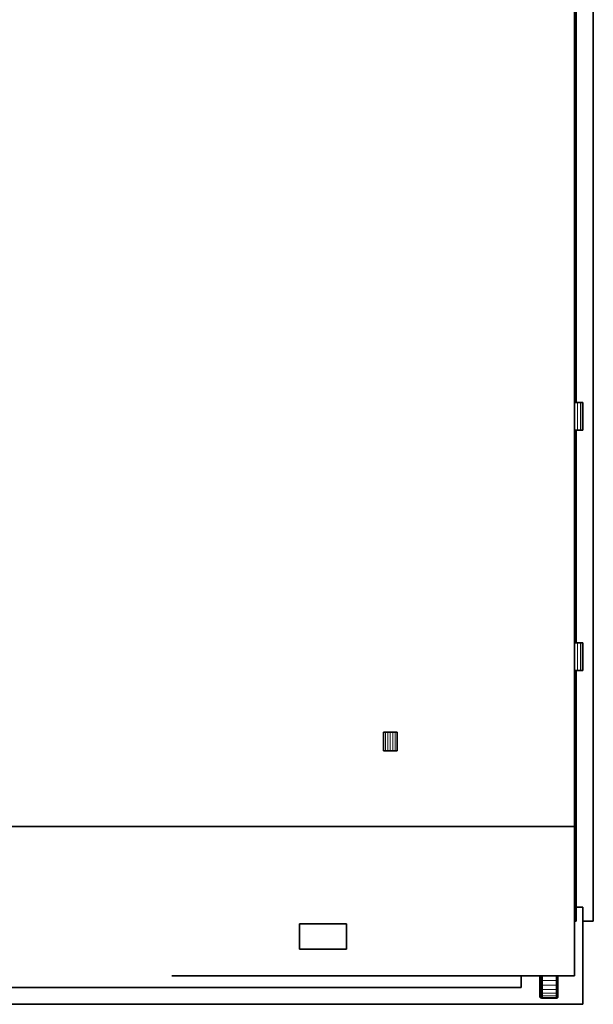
# Model space of a CAD drawing. Header units: inches. Extents: x 1 to 202, y 2 to 86.
# Tile 11 of 17: x 76 to 100, y 3 to 44. Entities that reach past the tile are written whole.
import ezdxf

# ---------------------------------------------------------------- set-up
doc = ezdxf.new("R2010")
doc.units = ezdxf.units.IN
doc.header["$MEASUREMENT"] = 0
doc.layers.add('Default', color=7, linetype='Continuous')

msp = doc.modelspace()

# ---------------------------------------------------------------- linework, layer by layer
at = {"layer": 'Default', "color": 252, "lineweight": 0, "true_color": 0x888888, "transparency": 33554687}
for p, q in [((100.005, 86.081), (100.005, 6.055)), ((99.205, 46.439), (99.205, 28.148)), ((99.205, 28.148), (99.205, 46.439)), ((99.21, 46.439), (99.21, 28.148)), ((99.21, 28.148), (99.21, 46.439)), ((99.28, 28.148), (99.28, 46.439)), ((99.28, 46.439), (99.28, 28.148)), ((99.205, 28.148), (99.205, 26.975)), ((99.21, 28.148), (99.205, 28.148)), ((99.28, 28.148), (99.21, 28.148)), ((99.336, 28.148), (99.28, 28.148)), ((99.456, 28.148), (99.336, 28.148)), ((99.537, 28.148), (99.456, 28.148)), ((99.565, 28.148), (99.537, 28.148)), ((99.565, 26.975), (99.565, 28.148)), ((99.205, 26.975), (99.205, 17.916)), ((99.205, 17.916), (99.205, 26.975)), ((99.205, 26.975), (99.21, 26.975)), ((99.21, 26.975), (99.21, 17.916)), ((99.21, 17.916), (99.21, 26.975)), ((99.21, 26.975), (99.28, 26.975)), ((99.28, 17.916), (99.28, 26.975)), ((99.28, 26.975), (99.336, 26.975)), ((99.28, 26.975), (99.28, 17.916)), ((99.336, 26.975), (99.456, 26.975)), ((99.456, 26.975), (99.537, 26.975)), ((99.537, 26.975), (99.565, 26.975)), ((99.205, 17.916), (99.205, 16.742)), ((99.21, 17.916), (99.205, 17.916)), ((99.28, 17.916), (99.21, 17.916)), ((99.336, 17.916), (99.28, 17.916)), ((99.456, 17.916), (99.336, 17.916)), ((99.537, 17.916), (99.456, 17.916)), ((99.565, 17.916), (99.537, 17.916)), ((99.565, 16.742), (99.565, 17.916)), ((99.205, 16.742), (99.205, 10.085)), ((99.205, 10.085), (99.205, 16.742)), ((99.205, 16.742), (99.21, 16.742)), ((99.21, 16.742), (99.21, 9.905)), ((99.21, 9.905), (99.21, 16.742)), ((99.21, 16.742), (99.28, 16.742)), ((99.28, 6.653), (99.28, 16.742)), ((99.28, 16.742), (99.336, 16.742)), ((99.28, 16.742), (99.28, 6.653)), ((99.336, 16.742), (99.456, 16.742)), ((99.456, 16.742), (99.537, 16.742)), ((99.537, 16.742), (99.565, 16.742)), ((91.157, 14.107), (91.072, 14.107)), ((91.072, 14.107), (91.072, 13.319)), ((91.251, 14.107), (91.157, 14.107)), ((91.362, 14.107), (91.251, 14.107)), ((91.473, 14.107), (91.362, 14.107)), ((91.568, 14.107), (91.473, 14.107)), ((91.653, 14.107), (91.568, 14.107)), ((91.653, 13.319), (91.653, 14.107)), ((91.072, 13.319), (91.157, 13.319)), ((91.157, 13.319), (91.251, 13.319)), ((91.251, 13.319), (91.362, 13.319)), ((91.362, 13.319), (91.473, 13.319)), ((91.473, 13.319), (91.568, 13.319)), ((91.568, 13.319), (91.653, 13.319)), ((51.961, 10.085), (99.205, 10.085)), ((99.205, 10.085), (51.961, 10.085)), ((99.205, 10.085), (99.205, 9.905)), ((99.205, 9.905), (99.205, 10.085)), ((99.205, 9.905), (99.205, 6.653)), ((99.205, 6.653), (99.205, 9.905)), ((99.205, 9.905), (99.21, 9.905)), ((99.21, 9.905), (99.205, 9.905)), ((99.21, 9.905), (99.21, 6.653)), ((99.21, 6.653), (99.21, 9.905)), ((99.205, 3.733), (99.205, 6.653)), ((99.205, 6.653), (99.21, 6.653)), ((99.205, 6.653), (99.205, 3.733)), ((99.21, 6.653), (99.205, 6.653)), ((99.21, 6.653), (99.21, 6.055)), ((99.21, 6.055), (99.21, 6.653)), ((99.28, 6.055), (99.28, 6.653)), ((99.28, 6.653), (99.557, 6.653)), ((99.557, 6.653), (99.28, 6.653)), ((99.28, 6.653), (99.28, 6.055)), ((99.557, 6.653), (99.557, 6.055)), ((99.557, 6.055), (99.557, 6.653)), ((89.494, 5.941), (87.5, 5.941)), ((87.5, 5.941), (87.5, 4.865)), ((87.5, 5.941), (89.494, 5.941)), ((87.5, 4.865), (87.5, 5.941)), ((89.494, 4.865), (89.494, 5.941)), ((89.494, 5.941), (89.494, 4.865)), ((99.21, 6.055), (99.28, 6.055)), ((99.28, 6.055), (99.21, 6.055)), ((99.557, 6.055), (99.557, 2.517)), ((100.005, 6.055), (99.557, 6.055)), ((87.5, 4.865), (89.494, 4.865)), ((89.494, 4.865), (87.5, 4.865)), ((96.941, 3.229), (96.941, 3.733)), ((96.941, 3.733), (97.723, 3.733)), ((97.723, 3.733), (96.941, 3.733)), ((96.941, 3.733), (96.941, 3.229)), ((97.723, 3.733), (97.723, 3.566)), ((97.732, 3.733), (97.723, 3.733)), ((97.723, 3.566), (97.723, 3.733)), ((97.723, 3.733), (97.732, 3.733)), ((97.723, 3.566), (97.723, 3.373)), ((97.732, 3.558), (97.723, 3.566)), ((97.723, 3.373), (97.723, 3.201)), ((97.758, 3.733), (97.732, 3.733)), ((97.732, 3.733), (97.732, 3.558)), ((97.771, 3.733), (97.758, 3.733)), ((97.78, 3.733), (97.771, 3.733)), ((97.806, 3.733), (97.78, 3.733)), ((97.841, 3.733), (97.806, 3.733)), ((98.429, 3.733), (97.841, 3.733)), ((97.841, 3.538), (97.841, 3.733)), ((97.841, 3.733), (98.429, 3.733)), ((98.429, 3.538), (97.841, 3.538)), ((98.464, 3.733), (98.429, 3.733)), ((98.429, 3.733), (98.429, 3.538)), ((98.49, 3.733), (98.464, 3.733)), ((98.499, 3.733), (98.49, 3.733)), ((98.49, 3.546), (98.49, 3.733)), ((98.49, 3.733), (98.499, 3.733)), ((98.499, 3.554), (98.49, 3.546)), ((98.49, 3.546), (98.499, 3.554)), ((98.49, 3.346), (98.49, 3.546)), ((98.499, 3.361), (98.49, 3.346)), ((98.49, 3.346), (98.499, 3.361)), ((98.499, 3.554), (98.499, 3.733)), ((98.499, 3.733), (99.205, 3.733)), ((99.205, 3.733), (98.499, 3.733)), ((98.499, 3.733), (98.499, 3.554)), ((98.499, 3.361), (98.499, 3.554)), ((98.499, 3.554), (98.499, 3.361)), ((98.499, 3.188), (98.499, 3.361)), ((98.499, 3.361), (98.499, 3.188)), ((54.526, 3.229), (96.941, 3.229)), ((96.941, 3.229), (54.526, 3.229)), ((97.723, 3.201), (97.723, 3.056)), ((97.723, 3.056), (97.723, 2.948)), ((97.723, 2.948), (97.723, 2.881)), ((98.49, 3.167), (98.49, 3.346)), ((98.499, 3.188), (98.49, 3.167)), ((98.49, 3.167), (98.499, 3.188)), ((98.49, 3.017), (98.49, 3.167)), ((98.499, 3.044), (98.49, 3.017)), ((98.49, 3.017), (98.499, 3.044)), ((98.49, 2.904), (98.49, 3.017)), ((98.499, 3.044), (98.499, 3.188)), ((98.499, 3.188), (98.499, 3.044)), ((98.499, 2.936), (98.499, 3.044)), ((98.499, 3.044), (98.499, 2.936)), ((99.557, 2.517), (51.609, 2.517)), ((97.723, 2.881), (97.723, 2.858)), ((97.723, 2.858), (97.732, 2.823)), ((97.732, 2.823), (97.758, 2.797)), ((97.758, 2.797), (97.793, 2.788)), ((97.793, 2.788), (97.803, 2.788)), ((97.803, 2.788), (97.806, 2.785)), ((97.806, 2.785), (97.841, 2.776)), ((97.841, 2.776), (98.429, 2.776)), ((98.429, 2.776), (98.464, 2.785)), ((98.464, 2.785), (98.49, 2.811)), ((98.499, 2.936), (98.49, 2.904)), ((98.49, 2.811), (98.499, 2.846)), ((98.499, 2.868), (98.499, 2.936)), ((98.499, 2.846), (98.499, 2.868))]:
    msp.add_line(p, q, dxfattribs=at).dxf.unprotected_set("ltscale", 0)
at = {"layer": 'Default', "color": 7, "lineweight": 35, "ltscale": 16.555915, "transparency": 33554687}
for p, q in [((100.005, 6.055), (100.005, 86.081)), ((99.205, 28.148), (99.205, 46.439)), ((99.21, 46.439), (99.21, 28.148)), ((99.28, 28.148), (99.28, 46.439)), ((99.205, 28.148), (99.21, 28.148)), ((99.205, 28.148), (99.205, 26.975)), ((99.21, 28.148), (99.28, 28.148)), ((99.28, 28.148), (99.336, 28.148)), ((99.336, 28.148), (99.456, 28.148)), ((99.456, 28.148), (99.537, 28.148)), ((99.537, 28.148), (99.565, 28.148)), ((99.565, 28.148), (99.565, 26.975)), ((99.205, 17.916), (99.205, 26.975)), ((99.205, 26.975), (99.21, 26.975)), ((99.21, 26.975), (99.21, 17.916)), ((99.21, 26.975), (99.28, 26.975)), ((99.28, 17.916), (99.28, 26.975)), ((99.28, 26.975), (99.336, 26.975)), ((99.336, 26.975), (99.456, 26.975)), ((99.456, 26.975), (99.537, 26.975)), ((99.537, 26.975), (99.565, 26.975)), ((99.205, 17.916), (99.21, 17.916)), ((99.205, 17.916), (99.205, 16.742)), ((99.21, 17.916), (99.28, 17.916)), ((99.28, 17.916), (99.336, 17.916)), ((99.336, 17.916), (99.456, 17.916)), ((99.456, 17.916), (99.537, 17.916)), ((99.537, 17.916), (99.565, 17.916)), ((99.565, 17.916), (99.565, 16.742)), ((99.205, 10.085), (99.205, 16.742)), ((99.205, 16.742), (99.21, 16.742)), ((99.21, 16.742), (99.21, 9.905)), ((99.21, 16.742), (99.28, 16.742)), ((99.28, 16.742), (99.336, 16.742)), ((99.28, 16.742), (99.28, 6.653)), ((99.336, 16.742), (99.456, 16.742)), ((99.456, 16.742), (99.537, 16.742)), ((99.537, 16.742), (99.565, 16.742)), ((91.157, 14.107), (91.072, 14.107)), ((91.072, 14.107), (91.072, 13.319)), ((91.251, 14.107), (91.157, 14.107)), ((91.362, 14.107), (91.251, 14.107)), ((91.473, 14.107), (91.362, 14.107)), ((91.568, 14.107), (91.473, 14.107)), ((91.568, 14.107), (91.653, 14.107)), ((91.653, 14.107), (91.653, 13.319)), ((91.157, 13.319), (91.072, 13.319)), ((91.251, 13.319), (91.157, 13.319)), ((91.362, 13.319), (91.251, 13.319)), ((91.473, 13.319), (91.362, 13.319)), ((91.568, 13.319), (91.473, 13.319)), ((91.653, 13.319), (91.568, 13.319)), ((51.961, 10.085), (99.205, 10.085)), ((99.205, 9.905), (99.205, 10.085)), ((99.21, 9.905), (99.205, 9.905)), ((99.205, 6.653), (99.205, 9.905)), ((99.21, 9.905), (99.21, 6.653)), ((99.21, 6.653), (99.205, 6.653)), ((99.205, 6.653), (99.205, 3.733)), ((99.21, 6.653), (99.21, 6.055)), ((99.557, 6.653), (99.28, 6.653)), ((99.28, 6.055), (99.28, 6.653)), ((99.557, 6.653), (99.557, 6.055)), ((89.494, 5.941), (87.5, 5.941)), ((87.5, 5.941), (87.5, 4.865)), ((89.494, 4.865), (89.494, 5.941)), ((99.28, 6.055), (99.21, 6.055)), ((99.557, 6.055), (100.005, 6.055)), ((99.557, 2.517), (99.557, 6.055)), ((89.494, 4.865), (87.5, 4.865)), ((82.055, 3.733), (96.941, 3.733)), ((96.941, 3.733), (96.941, 3.229)), ((96.941, 3.733), (97.723, 3.733)), ((97.723, 3.566), (97.723, 3.733)), ((97.723, 3.733), (97.732, 3.733)), ((97.723, 3.373), (97.723, 3.566)), ((97.723, 3.201), (97.723, 3.373)), ((97.732, 3.733), (97.758, 3.733)), ((97.758, 3.733), (97.771, 3.733)), ((97.771, 3.733), (97.78, 3.733)), ((97.771, 3.733), (97.771, 3.551)), ((97.771, 3.361), (97.771, 3.551)), ((97.771, 3.345), (97.771, 3.361)), ((97.78, 3.733), (97.806, 3.733)), ((97.806, 3.733), (97.841, 3.733)), ((97.841, 3.733), (98.429, 3.733)), ((98.429, 3.733), (98.464, 3.733)), ((98.464, 3.733), (98.49, 3.733)), ((98.49, 3.733), (98.499, 3.733)), ((98.499, 3.733), (99.205, 3.733)), ((98.499, 3.554), (98.499, 3.733)), ((98.499, 3.361), (98.499, 3.554)), ((98.499, 3.188), (98.499, 3.361)), ((96.941, 3.229), (54.526, 3.229)), ((97.723, 3.056), (97.723, 3.201)), ((97.723, 2.948), (97.723, 3.056)), ((97.723, 2.881), (97.723, 2.948)), ((97.771, 3.188), (97.771, 3.345)), ((97.771, 3.161), (97.771, 3.188)), ((97.771, 3.044), (97.771, 3.161)), ((97.771, 3.006), (97.771, 3.044)), ((97.771, 2.936), (97.771, 3.006)), ((98.499, 3.044), (98.499, 3.188)), ((98.499, 2.936), (98.499, 3.044)), ((51.609, 2.517), (99.557, 2.517)), ((97.723, 2.858), (97.723, 2.881)), ((97.732, 2.823), (97.723, 2.858)), ((97.758, 2.797), (97.732, 2.823)), ((97.793, 2.788), (97.758, 2.797)), ((97.771, 2.89), (97.771, 2.936)), ((97.771, 2.868), (97.771, 2.89)), ((97.771, 2.846), (97.771, 2.868)), ((97.779, 2.816), (97.771, 2.846)), ((97.78, 2.811), (97.779, 2.816)), ((97.793, 2.798), (97.78, 2.811)), ((97.803, 2.788), (97.793, 2.798)), ((97.803, 2.788), (97.793, 2.788)), ((97.806, 2.785), (97.803, 2.788)), ((97.841, 2.776), (97.806, 2.785)), ((98.429, 2.776), (97.841, 2.776)), ((98.464, 2.785), (98.429, 2.776)), ((98.49, 2.811), (98.464, 2.785)), ((98.49, 2.811), (98.499, 2.846)), ((98.499, 2.868), (98.499, 2.936)), ((98.499, 2.846), (98.499, 2.868))]:
    msp.add_line(p, q, dxfattribs=at)
at = {"layer": 'Default', "color": 8, "lineweight": 0, "true_color": 0x818181, "transparency": 33554687}
for p, q in [((99.205, 26.975), (99.205, 28.148)), ((99.205, 28.148), (99.21, 28.148)), ((99.21, 28.148), (99.28, 28.148)), ((99.28, 28.148), (99.336, 28.148)), ((99.336, 28.148), (99.336, 26.975)), ((99.21, 26.975), (99.205, 26.975)), ((99.28, 26.975), (99.21, 26.975)), ((99.336, 26.975), (99.28, 26.975)), ((99.205, 16.742), (99.205, 17.916)), ((99.205, 17.916), (99.21, 17.916)), ((99.21, 17.916), (99.28, 17.916)), ((99.28, 17.916), (99.336, 17.916)), ((99.336, 17.916), (99.336, 16.742)), ((99.21, 16.742), (99.205, 16.742)), ((99.28, 16.742), (99.21, 16.742)), ((99.336, 16.742), (99.28, 16.742))]:
    msp.add_line(p, q, dxfattribs=at).dxf.unprotected_set("ltscale", 0)
at = {"layer": 'Default', "color": 8, "lineweight": 0, "true_color": 0x717171, "transparency": 33554687}
for p, q in [((99.336, 26.975), (99.336, 28.148)), ((99.336, 28.148), (99.456, 28.148)), ((99.456, 28.148), (99.456, 26.975)), ((99.456, 26.975), (99.336, 26.975)), ((99.336, 16.742), (99.336, 17.916)), ((99.336, 17.916), (99.456, 17.916)), ((99.456, 17.916), (99.456, 16.742)), ((99.456, 16.742), (99.336, 16.742))]:
    msp.add_line(p, q, dxfattribs=at).dxf.unprotected_set("ltscale", 0)
at = {"layer": 'Default', "color": 7, "lineweight": 15, "ltscale": 16.555915, "transparency": 33554687}
for p, q in [((99.336, 28.148), (99.336, 26.975)), ((99.456, 28.148), (99.456, 26.975)), ((99.537, 28.148), (99.537, 26.975)), ((99.336, 17.916), (99.336, 16.742)), ((99.456, 17.916), (99.456, 16.742)), ((99.537, 17.916), (99.537, 16.742)), ((91.157, 14.107), (91.157, 13.319)), ((91.251, 14.107), (91.251, 13.319)), ((91.362, 14.107), (91.362, 13.319)), ((91.473, 14.107), (91.473, 13.319)), ((91.568, 14.107), (91.568, 13.319)), ((97.732, 3.558), (97.723, 3.566)), ((97.732, 3.358), (97.723, 3.373)), ((97.732, 3.558), (97.732, 3.733)), ((97.758, 3.552), (97.732, 3.558)), ((97.732, 3.358), (97.732, 3.558)), ((97.758, 3.347), (97.732, 3.358)), ((97.732, 3.179), (97.732, 3.358)), ((97.758, 3.552), (97.758, 3.733)), ((97.771, 3.551), (97.758, 3.552)), ((97.758, 3.347), (97.758, 3.552)), ((97.78, 3.546), (97.771, 3.551)), ((97.78, 3.346), (97.771, 3.361)), ((97.78, 3.546), (97.78, 3.733)), ((97.806, 3.54), (97.78, 3.546)), ((97.78, 3.346), (97.78, 3.546)), ((97.806, 3.54), (97.806, 3.733)), ((97.841, 3.538), (97.806, 3.54)), ((97.806, 3.335), (97.806, 3.54)), ((97.841, 3.538), (97.841, 3.733)), ((98.429, 3.538), (97.841, 3.538)), ((97.841, 3.331), (97.841, 3.538)), ((98.429, 3.538), (98.429, 3.733)), ((98.464, 3.54), (98.429, 3.538)), ((98.429, 3.331), (98.429, 3.538)), ((98.464, 3.54), (98.464, 3.733)), ((98.49, 3.546), (98.464, 3.54)), ((98.464, 3.335), (98.464, 3.54)), ((98.49, 3.546), (98.49, 3.733)), ((98.499, 3.554), (98.49, 3.546)), ((98.49, 3.346), (98.49, 3.546)), ((98.499, 3.361), (98.49, 3.346)), ((97.732, 3.179), (97.723, 3.201)), ((97.732, 3.029), (97.723, 3.056)), ((97.732, 2.916), (97.723, 2.948)), ((97.758, 3.163), (97.732, 3.179)), ((97.732, 3.029), (97.732, 3.179)), ((97.758, 3.009), (97.732, 3.029)), ((97.732, 2.916), (97.732, 3.029)), ((97.771, 3.345), (97.758, 3.347)), ((97.758, 3.163), (97.758, 3.347)), ((97.771, 3.161), (97.758, 3.163)), ((97.758, 3.009), (97.758, 3.163)), ((97.771, 3.006), (97.758, 3.009)), ((97.758, 2.893), (97.758, 3.009)), ((97.78, 3.167), (97.771, 3.188)), ((97.78, 3.017), (97.771, 3.044)), ((97.806, 3.335), (97.78, 3.346)), ((97.78, 3.167), (97.78, 3.346)), ((97.806, 3.151), (97.78, 3.167)), ((97.78, 3.017), (97.78, 3.167)), ((97.806, 2.997), (97.78, 3.017)), ((97.78, 2.904), (97.78, 3.017)), ((97.841, 3.331), (97.806, 3.335)), ((97.806, 3.151), (97.806, 3.335)), ((97.841, 3.145), (97.806, 3.151)), ((97.806, 2.997), (97.806, 3.151)), ((97.841, 2.99), (97.806, 2.997)), ((97.806, 2.881), (97.806, 2.997)), ((98.429, 3.331), (97.841, 3.331)), ((97.841, 3.145), (97.841, 3.331)), ((98.429, 3.145), (97.841, 3.145)), ((97.841, 2.99), (97.841, 3.145)), ((98.429, 2.99), (97.841, 2.99)), ((97.841, 2.873), (97.841, 2.99)), ((98.464, 3.335), (98.429, 3.331)), ((98.429, 3.145), (98.429, 3.331)), ((98.464, 3.151), (98.429, 3.145)), ((98.429, 2.99), (98.429, 3.145)), ((98.464, 2.997), (98.429, 2.99)), ((98.429, 2.873), (98.429, 2.99)), ((98.49, 3.346), (98.464, 3.335)), ((98.464, 3.151), (98.464, 3.335)), ((98.49, 3.167), (98.464, 3.151)), ((98.464, 2.997), (98.464, 3.151)), ((98.49, 3.017), (98.464, 2.997)), ((98.464, 2.881), (98.464, 2.997)), ((98.49, 3.167), (98.49, 3.346)), ((98.499, 3.188), (98.49, 3.167)), ((98.49, 3.017), (98.49, 3.167)), ((98.499, 3.044), (98.49, 3.017)), ((98.49, 2.904), (98.49, 3.017)), ((97.732, 2.847), (97.723, 2.881)), ((97.758, 2.893), (97.732, 2.916)), ((97.732, 2.847), (97.732, 2.916)), ((97.758, 2.822), (97.732, 2.847)), ((97.732, 2.823), (97.732, 2.847)), ((97.771, 2.89), (97.758, 2.893)), ((97.758, 2.822), (97.758, 2.893)), ((97.779, 2.816), (97.758, 2.822)), ((97.758, 2.797), (97.758, 2.822)), ((97.78, 2.904), (97.771, 2.936)), ((97.78, 2.834), (97.771, 2.868)), ((97.779, 2.816), (97.78, 2.834)), ((97.806, 2.881), (97.78, 2.904)), ((97.78, 2.834), (97.78, 2.904)), ((97.806, 2.809), (97.78, 2.834)), ((97.793, 2.788), (97.793, 2.798)), ((97.841, 2.873), (97.806, 2.881)), ((97.806, 2.809), (97.806, 2.881)), ((97.841, 2.8), (97.806, 2.809)), ((97.806, 2.785), (97.806, 2.809)), ((98.429, 2.873), (97.841, 2.873)), ((97.841, 2.8), (97.841, 2.873)), ((98.429, 2.8), (97.841, 2.8)), ((97.841, 2.776), (97.841, 2.8)), ((98.464, 2.881), (98.429, 2.873)), ((98.429, 2.8), (98.429, 2.873)), ((98.464, 2.809), (98.429, 2.8)), ((98.429, 2.776), (98.429, 2.8)), ((98.49, 2.904), (98.464, 2.881)), ((98.464, 2.809), (98.464, 2.881)), ((98.49, 2.834), (98.464, 2.809)), ((98.464, 2.785), (98.464, 2.809)), ((98.499, 2.936), (98.49, 2.904)), ((98.49, 2.834), (98.49, 2.904)), ((98.499, 2.868), (98.49, 2.834)), ((98.49, 2.811), (98.49, 2.834))]:
    msp.add_line(p, q, dxfattribs=at)
at = {"layer": 'Default', "color": 251, "lineweight": 0, "transparency": 33554687}
for p, q in [((99.456, 26.975), (99.456, 28.148)), ((99.456, 28.148), (99.537, 28.148)), ((99.537, 28.148), (99.537, 26.975)), ((99.537, 26.975), (99.456, 26.975)), ((99.456, 16.742), (99.456, 17.916)), ((99.456, 17.916), (99.537, 17.916)), ((99.537, 17.916), (99.537, 16.742)), ((99.537, 16.742), (99.456, 16.742)), ((97.723, 3.201), (97.732, 3.179)), ((97.723, 3.056), (97.723, 3.201)), ((97.732, 3.029), (97.723, 3.056)), ((97.732, 3.179), (97.758, 3.163)), ((97.732, 3.029), (97.732, 3.179)), ((97.732, 3.179), (97.732, 3.029)), ((97.758, 3.009), (97.732, 3.029)), ((97.758, 3.163), (97.758, 3.009)), ((97.771, 3.188), (97.78, 3.167)), ((97.771, 3.161), (97.771, 3.188)), ((97.771, 3.044), (97.771, 3.161)), ((97.78, 3.017), (97.771, 3.044)), ((97.78, 3.167), (97.806, 3.151)), ((97.78, 3.017), (97.78, 3.167)), ((97.78, 3.167), (97.78, 3.017)), ((97.806, 2.997), (97.78, 3.017)), ((97.806, 3.151), (97.806, 2.997)), ((98.464, 3.151), (98.49, 3.167)), ((98.464, 2.997), (98.464, 3.151)), ((98.49, 3.017), (98.464, 2.997)), ((98.49, 3.167), (98.49, 3.017))]:
    msp.add_line(p, q, dxfattribs=at).dxf.unprotected_set("ltscale", 0)
at = {"layer": 'Default', "color": 250, "lineweight": 0, "true_color": 0x3a3a3a, "transparency": 33554687}
for p, q in [((99.537, 26.975), (99.537, 28.148)), ((99.537, 28.148), (99.565, 28.148)), ((99.565, 28.148), (99.565, 26.975)), ((99.565, 26.975), (99.537, 26.975)), ((99.537, 16.742), (99.537, 17.916)), ((99.537, 17.916), (99.565, 17.916)), ((99.565, 17.916), (99.565, 16.742)), ((99.565, 16.742), (99.537, 16.742)), ((97.771, 3.044), (97.78, 3.017)), ((97.771, 3.006), (97.771, 3.044)), ((97.771, 2.936), (97.771, 3.006)), ((97.78, 3.017), (97.78, 2.904)), ((97.78, 2.904), (97.771, 2.936))]:
    msp.add_line(p, q, dxfattribs=at).dxf.unprotected_set("ltscale", 0)
at = {"layer": 'Default', "color": 251, "lineweight": 0, "true_color": 0x676767, "transparency": 33554687}
for p, q in [((91.072, 13.319), (91.072, 14.107)), ((91.072, 14.107), (91.157, 14.107)), ((91.157, 14.107), (91.157, 13.319)), ((91.568, 13.319), (91.568, 14.107)), ((91.568, 14.107), (91.653, 14.107)), ((91.653, 14.107), (91.653, 13.319)), ((91.157, 13.319), (91.072, 13.319)), ((91.653, 13.319), (91.568, 13.319))]:
    msp.add_line(p, q, dxfattribs=at).dxf.unprotected_set("ltscale", 0)
at = {"layer": 'Default', "color": 251, "lineweight": 0, "true_color": 0x6a6a6a, "transparency": 33554687}
for p, q in [((91.157, 13.319), (91.157, 14.107)), ((91.157, 14.107), (91.251, 14.107)), ((91.251, 14.107), (91.251, 13.319)), ((91.473, 13.319), (91.473, 14.107)), ((91.473, 14.107), (91.568, 14.107)), ((91.568, 14.107), (91.568, 13.319)), ((91.251, 13.319), (91.157, 13.319)), ((91.568, 13.319), (91.473, 13.319)), ((97.723, 3.566), (97.732, 3.558)), ((97.723, 3.373), (97.723, 3.566)), ((97.732, 3.358), (97.723, 3.373)), ((97.732, 3.558), (97.758, 3.552)), ((97.732, 3.358), (97.732, 3.558)), ((97.732, 3.558), (97.732, 3.358)), ((97.758, 3.347), (97.732, 3.358)), ((97.758, 3.552), (97.758, 3.347)), ((97.771, 3.361), (97.771, 3.551)), ((97.771, 3.551), (97.78, 3.546)), ((97.78, 3.346), (97.771, 3.361)), ((97.78, 3.546), (97.806, 3.54)), ((97.78, 3.346), (97.78, 3.546)), ((97.78, 3.546), (97.78, 3.346)), ((97.806, 3.54), (97.806, 3.335)), ((98.464, 3.54), (98.49, 3.546)), ((98.464, 3.335), (98.464, 3.54)), ((98.49, 3.546), (98.49, 3.346)), ((97.806, 3.335), (97.78, 3.346)), ((98.49, 3.346), (98.464, 3.335))]:
    msp.add_line(p, q, dxfattribs=at).dxf.unprotected_set("ltscale", 0)
at = {"layer": 'Default', "color": 251, "lineweight": 0, "true_color": 0x6c6c6c, "transparency": 33554687}
for p, q in [((91.251, 13.319), (91.251, 14.107)), ((91.251, 14.107), (91.362, 14.107)), ((91.362, 13.319), (91.362, 14.107)), ((91.362, 14.107), (91.473, 14.107)), ((91.362, 14.107), (91.362, 13.319)), ((91.473, 14.107), (91.473, 13.319)), ((91.362, 13.319), (91.251, 13.319)), ((91.473, 13.319), (91.362, 13.319))]:
    msp.add_line(p, q, dxfattribs=at).dxf.unprotected_set("ltscale", 0)
at = {"layer": 'Default', "color": 251, "lineweight": 0, "true_color": 0x646464, "transparency": 33554687}
for p, q in [((97.723, 3.373), (97.732, 3.358)), ((97.723, 3.201), (97.723, 3.373)), ((97.732, 3.358), (97.758, 3.347)), ((97.732, 3.179), (97.732, 3.358)), ((97.732, 3.358), (97.732, 3.179)), ((97.771, 3.361), (97.78, 3.346)), ((97.771, 3.345), (97.771, 3.361)), ((97.732, 3.179), (97.723, 3.201)), ((97.758, 3.163), (97.732, 3.179)), ((97.758, 3.347), (97.758, 3.163)), ((97.771, 3.188), (97.771, 3.345)), ((97.78, 3.167), (97.771, 3.188)), ((97.78, 3.346), (97.806, 3.335)), ((97.78, 3.167), (97.78, 3.346)), ((97.78, 3.346), (97.78, 3.167)), ((97.806, 3.151), (97.78, 3.167)), ((97.806, 3.335), (97.806, 3.151)), ((98.464, 3.335), (98.49, 3.346)), ((98.464, 3.151), (98.464, 3.335)), ((98.49, 3.167), (98.464, 3.151)), ((98.49, 3.346), (98.49, 3.167))]:
    msp.add_line(p, q, dxfattribs=at).dxf.unprotected_set("ltscale", 0)
at = {"layer": 'Default', "color": 8, "lineweight": 0, "true_color": 0x6e6e6e, "transparency": 33554687}
for p, q in [((97.732, 3.558), (97.732, 3.733)), ((97.732, 3.733), (97.758, 3.733)), ((97.758, 3.552), (97.732, 3.558)), ((97.758, 3.733), (97.758, 3.552)), ((97.758, 3.552), (97.758, 3.733)), ((97.758, 3.733), (97.771, 3.733)), ((97.771, 3.551), (97.758, 3.552)), ((97.771, 3.733), (97.771, 3.551)), ((97.841, 3.145), (98.429, 3.145)), ((97.841, 2.99), (97.841, 3.145)), ((98.429, 2.99), (97.841, 2.99)), ((98.429, 3.145), (98.429, 2.99))]:
    msp.add_line(p, q, dxfattribs=at).dxf.unprotected_set("ltscale", 0)
at = {"layer": 'Default', "color": 250, "lineweight": 0, "true_color": 0x444444, "transparency": 33554687}
for p, q in [((97.758, 3.552), (97.771, 3.551)), ((97.758, 3.347), (97.758, 3.552)), ((97.771, 3.551), (97.771, 3.361)), ((97.771, 3.361), (97.771, 3.345)), ((97.771, 3.345), (97.758, 3.347))]:
    msp.add_line(p, q, dxfattribs=at).dxf.unprotected_set("ltscale", 0)
at = {"layer": 'Default', "color": 251, "lineweight": 0, "true_color": 0x6d6d6d, "transparency": 33554687}
for p, q in [((97.771, 3.551), (97.771, 3.733)), ((97.771, 3.733), (97.78, 3.733)), ((97.78, 3.546), (97.771, 3.551)), ((97.78, 3.546), (97.78, 3.733)), ((97.78, 3.733), (97.806, 3.733)), ((97.78, 3.733), (97.78, 3.546)), ((97.806, 3.54), (97.78, 3.546)), ((97.806, 3.733), (97.806, 3.54)), ((98.464, 3.54), (98.464, 3.733)), ((98.464, 3.733), (98.49, 3.733)), ((98.49, 3.546), (98.464, 3.54)), ((98.49, 3.733), (98.49, 3.546))]:
    msp.add_line(p, q, dxfattribs=at).dxf.unprotected_set("ltscale", 0)
at = {"layer": 'Default', "color": 252, "lineweight": 0, "true_color": 0x858585, "transparency": 33554687}
for p, q in [((97.806, 3.54), (97.806, 3.733)), ((97.806, 3.733), (97.841, 3.733)), ((97.841, 3.538), (97.806, 3.54)), ((97.841, 3.733), (97.841, 3.538)), ((98.429, 3.538), (98.429, 3.733)), ((98.429, 3.733), (98.464, 3.733)), ((98.464, 3.54), (98.429, 3.538)), ((98.464, 3.733), (98.464, 3.54))]:
    msp.add_line(p, q, dxfattribs=at).dxf.unprotected_set("ltscale", 0)
at = {"layer": 'Default', "color": 8, "lineweight": 0, "transparency": 33554687}
for p, q in [((97.806, 3.54), (97.841, 3.538)), ((97.806, 3.335), (97.806, 3.54)), ((97.841, 3.538), (97.841, 3.331)), ((98.429, 3.538), (98.464, 3.54)), ((98.429, 3.331), (98.429, 3.538)), ((98.464, 3.54), (98.464, 3.335)), ((97.841, 3.331), (97.806, 3.335)), ((98.464, 3.335), (98.429, 3.331))]:
    msp.add_line(p, q, dxfattribs=at).dxf.unprotected_set("ltscale", 0)
at = {"layer": 'Default', "color": 252, "lineweight": 0, "true_color": 0x838383, "transparency": 33554687}
for p, q in [((97.841, 3.538), (98.429, 3.538)), ((97.841, 3.331), (97.841, 3.538)), ((98.429, 3.538), (98.429, 3.331)), ((98.429, 3.331), (97.841, 3.331))]:
    msp.add_line(p, q, dxfattribs=at).dxf.unprotected_set("ltscale", 0)
at = {"layer": 'Default', "color": 251, "lineweight": 0, "true_color": 0x505050, "transparency": 33554687}
for p, q in [((97.723, 3.056), (97.732, 3.029)), ((97.723, 2.948), (97.723, 3.056)), ((97.732, 2.916), (97.723, 2.948)), ((97.732, 3.029), (97.758, 3.009)), ((97.732, 2.916), (97.732, 3.029)), ((97.732, 3.029), (97.732, 2.916)), ((97.758, 3.009), (97.758, 2.893)), ((97.78, 3.017), (97.806, 2.997)), ((97.78, 2.904), (97.78, 3.017)), ((97.806, 2.997), (97.806, 2.881)), ((98.464, 2.997), (98.49, 3.017)), ((98.464, 2.881), (98.464, 2.997)), ((98.49, 3.017), (98.49, 2.904)), ((97.758, 2.893), (97.732, 2.916)), ((97.806, 2.881), (97.78, 2.904)), ((98.49, 2.904), (98.464, 2.881))]:
    msp.add_line(p, q, dxfattribs=at).dxf.unprotected_set("ltscale", 0)
at = {"layer": 'Default', "color": 250, "lineweight": 0, "true_color": 0x414141, "transparency": 33554687}
for p, q in [((97.758, 3.347), (97.771, 3.345)), ((97.758, 3.163), (97.758, 3.347)), ((97.771, 3.161), (97.758, 3.163)), ((97.771, 3.345), (97.771, 3.188)), ((97.771, 3.188), (97.771, 3.161))]:
    msp.add_line(p, q, dxfattribs=at).dxf.unprotected_set("ltscale", 0)
at = {"layer": 'Default', "color": 250, "lineweight": 0, "true_color": 0x3e3e3e, "transparency": 33554687}
for p, q in [((97.758, 3.163), (97.771, 3.161)), ((97.758, 3.009), (97.758, 3.163)), ((97.771, 3.006), (97.758, 3.009)), ((97.771, 3.161), (97.771, 3.044)), ((97.771, 3.044), (97.771, 3.006))]:
    msp.add_line(p, q, dxfattribs=at).dxf.unprotected_set("ltscale", 0)
at = {"layer": 'Default', "color": 251, "lineweight": 0, "true_color": 0x5c5c5c, "transparency": 33554687}
for p, q in [((97.758, 3.009), (97.771, 3.006)), ((97.758, 2.893), (97.758, 3.009)), ((97.771, 3.006), (97.771, 2.936)), ((97.806, 2.997), (97.841, 2.99)), ((97.806, 2.881), (97.806, 2.997)), ((97.841, 2.99), (97.841, 2.873)), ((98.429, 2.99), (98.464, 2.997)), ((98.429, 2.873), (98.429, 2.99)), ((98.464, 2.997), (98.464, 2.881)), ((97.771, 2.89), (97.758, 2.893)), ((97.771, 2.936), (97.771, 2.89)), ((97.841, 2.873), (97.806, 2.881)), ((98.464, 2.881), (98.429, 2.873))]:
    msp.add_line(p, q, dxfattribs=at).dxf.unprotected_set("ltscale", 0)
at = {"layer": 'Default', "color": 8, "lineweight": 0, "true_color": 0x787878, "transparency": 33554687}
for p, q in [((97.806, 3.335), (97.841, 3.331)), ((97.806, 3.151), (97.806, 3.335)), ((97.841, 3.145), (97.806, 3.151)), ((97.841, 3.331), (97.841, 3.145)), ((98.429, 3.331), (98.464, 3.335)), ((98.429, 3.145), (98.429, 3.331)), ((98.464, 3.151), (98.429, 3.145)), ((98.464, 3.335), (98.464, 3.151))]:
    msp.add_line(p, q, dxfattribs=at).dxf.unprotected_set("ltscale", 0)
at = {"layer": 'Default', "color": 251, "lineweight": 0, "true_color": 0x6b6b6b, "transparency": 33554687}
for p, q in [((97.806, 3.151), (97.841, 3.145)), ((97.806, 2.997), (97.806, 3.151)), ((97.841, 2.99), (97.806, 2.997)), ((97.841, 3.145), (97.841, 2.99)), ((98.429, 3.145), (98.464, 3.151)), ((98.429, 2.99), (98.429, 3.145)), ((98.464, 2.997), (98.429, 2.99)), ((98.464, 3.151), (98.464, 2.997))]:
    msp.add_line(p, q, dxfattribs=at).dxf.unprotected_set("ltscale", 0)
at = {"layer": 'Default', "color": 8, "lineweight": 0, "true_color": 0x7a7a7a, "transparency": 33554687}
for p, q in [((97.841, 3.331), (98.429, 3.331)), ((97.841, 3.145), (97.841, 3.331)), ((98.429, 3.145), (97.841, 3.145)), ((98.429, 3.331), (98.429, 3.145))]:
    msp.add_line(p, q, dxfattribs=at).dxf.unprotected_set("ltscale", 0)
at = {"layer": 'Default', "color": 251, "lineweight": 0, "true_color": 0x5e5e5e, "transparency": 33554687}
for p, q in [((97.841, 2.99), (98.429, 2.99)), ((97.841, 2.873), (97.841, 2.99)), ((98.429, 2.99), (98.429, 2.873)), ((98.429, 2.873), (97.841, 2.873))]:
    msp.add_line(p, q, dxfattribs=at).dxf.unprotected_set("ltscale", 0)
at = {"layer": 'Default', "color": 251, "lineweight": 0, "true_color": 0x4b4b4b, "transparency": 33554687}
for p, q in [((97.841, 2.873), (98.429, 2.873)), ((97.841, 2.8), (97.841, 2.873)), ((98.429, 2.8), (97.841, 2.8)), ((98.429, 2.873), (98.429, 2.8))]:
    msp.add_line(p, q, dxfattribs=at).dxf.unprotected_set("ltscale", 0)
at = {"layer": 'Default', "color": 250, "lineweight": 0, "true_color": 0x373737, "transparency": 33554687}
for p, q in [((97.841, 2.8), (98.429, 2.8)), ((97.841, 2.776), (97.841, 2.8)), ((98.429, 2.776), (97.841, 2.776)), ((98.429, 2.8), (98.429, 2.776))]:
    msp.add_line(p, q, dxfattribs=at).dxf.unprotected_set("ltscale", 0)

doc.saveas('drawing.dxf')
